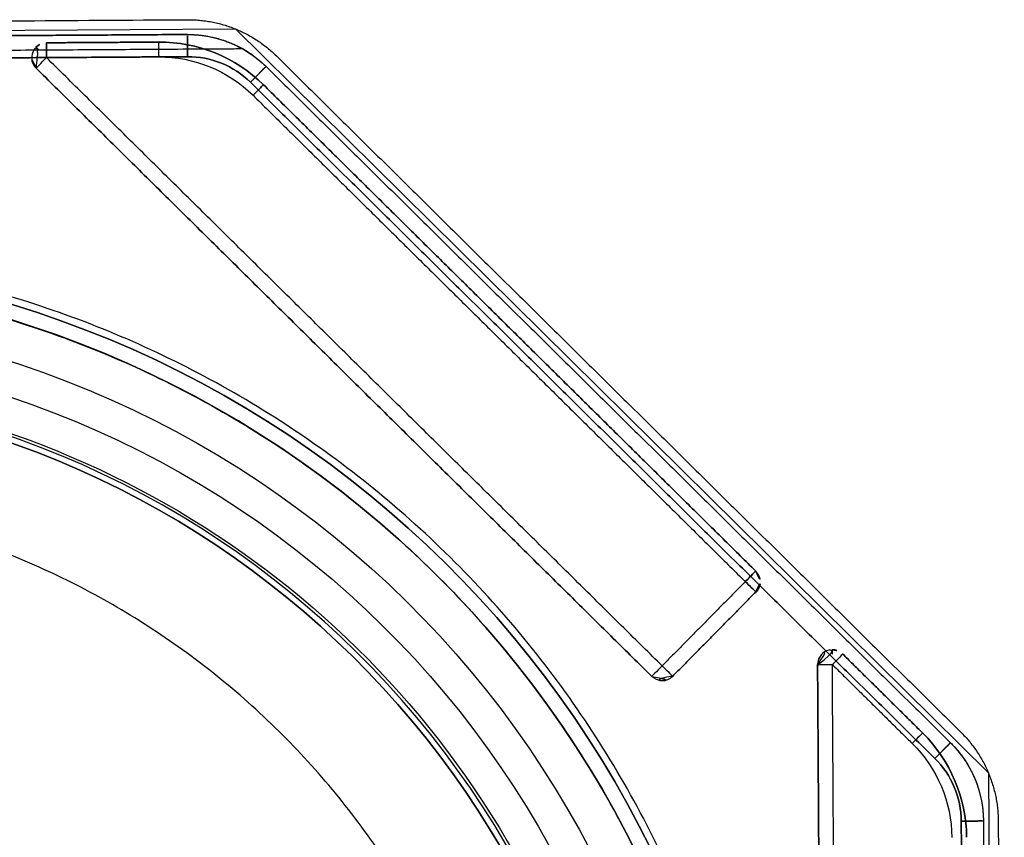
# Model space of a CAD drawing. Header units: metres. Extents: x 7415312 to 7415578, y 5538064 to 5538378.
# Tile 81 of 85: x 7415519.557 to 7415519.69, y 5538302.608 to 5538302.718. Entities that reach past the tile are written whole.
import ezdxf

# ---------------------------------------------------------------- set-up
doc = ezdxf.new("R2010")
doc.units = ezdxf.units.M
doc.header["$MEASUREMENT"] = 0
doc.layers.add('LL_mala_architektura', color=7, linetype='Continuous', lineweight=30, true_color=0x000000)
doc.layers.add('Výchozí$A20 - 3111$Vrstva 01', color=7, linetype='Continuous', true_color=0xe6ce81)
doc.layers.add('Výchozí$A20 - 3111$Vrstva 02', color=254, linetype='Continuous', true_color=0xbebebe)

msp = doc.modelspace()

# ---------------------------------------------------------------- linework, layer by layer
at = {"layer": 'LL_mala_architektura', "elevation": -266.7840000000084}
msp.add_lwpolyline([(7415519.688885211, 5538302.473332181), (7415519.588358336, 5538302.371525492), (7415518.819299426, 5538302.366660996), (7415518.717492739, 5538302.467187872), (7415518.716587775, 5538302.610259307), (7415518.817114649, 5538302.712065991), (7415519.58617356, 5538302.716930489), (7415519.687980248, 5538302.616403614), (7415519.688885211, 5538302.473332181)], dxfattribs=at)
at = {"layer": 'Výchozí$A20 - 3111$Vrstva 01', "extrusion": (0, 0, -1)}
for centre, radius, start, end in [((-7415519.560620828, 5538302.713062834, 266.9160000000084), 0.002000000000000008, 314.6376399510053, 89.63757072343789), ((-7415519.560620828, 5538302.713062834, 267.6720000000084), 0.002000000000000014, 44.63758347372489, 89.63757072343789), ((-7415519.575905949, 5538302.695159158, 266.9160000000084), 0.01999999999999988, 89.63759201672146, 134.6375966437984), ((-7415519.560620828, 5538302.713062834, 267.6720000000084), 0.002, 314.6376399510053, 44.63758347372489), ((-7415519.575905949, 5538302.695159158, 266.9140000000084), 0.01799999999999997, 89.63759734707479, 134.63759810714), ((-7415519.575905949, 5538302.695159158, 267.6740000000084), 0.01799999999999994, 89.63759734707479, 134.63759810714), ((-7415519.655115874, 5538302.642241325, 266.9160000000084), 0.001999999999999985, 134.6375834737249, 224.6375267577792), ((-7415519.666888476, 5538302.631028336, 266.9160000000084), 0.002000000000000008, 359.6375974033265, 134.6376399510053), ((-7415519.666888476, 5538302.631028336, 267.6720000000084), 0.002, 359.6375974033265, 89.63759740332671), ((-7415519.666888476, 5538302.631028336, 267.6720000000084), 0.002000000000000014, 89.63759740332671, 134.6376399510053), ((-7415519.643873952, 5538302.630856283, 266.9160000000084), 0.002, 224.6375834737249, 314.6376022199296), ((-7415519.665036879, 5538302.607560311, 266.9160000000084), 0.01999999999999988, 134.6375947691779, 179.6375920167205), ((-7415519.665036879, 5538302.607560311, 266.9140000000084), 0.01799999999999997, 134.6375939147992, 179.6375943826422), ((-7415519.665036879, 5538302.607560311, 267.6740000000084), 0.01799999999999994, 134.6375939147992, 179.6375943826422)]:
    msp.add_arc(centre, radius, start, end, dxfattribs=at)
at = {"layer": 'Výchozí$A20 - 3111$Vrstva 01', "extrusion": (-0.7026200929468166, -0.7115651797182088, -5.828670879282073e-16)}
msp.add_arc((1385302.741837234, -267.6720000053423, -9151156.40828674), 0.002000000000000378, 179.9998538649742, 224.9999229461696, dxfattribs=at)
at = {"layer": 'Výchozí$A20 - 3111$Vrstva 01', "extrusion": (0.9999799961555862, 0.006325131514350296, 0)}
for centre, radius, start, end in [((5491287.789248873, -267.6720000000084, 7450401.714747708), 0.001999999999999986, 269.9998665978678, 8.848819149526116e-05), ((5491287.789248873, -266.9160000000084, 7450401.714747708), 0.002, 8.848819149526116e-05, 90.00013340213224), ((5491287.789248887, -266.9160000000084, 7450401.729919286), 0.002, 9.982947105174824e-05, 90.00005336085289)]:
    msp.add_arc(centre, radius, start, end, dxfattribs=at)
at = {"layer": 'Výchozí$A20 - 3111$Vrstva 01'}
for centre, radius, start, end in [((7415519.575905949, 5538302.695159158, -267.6720000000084), 0.01999999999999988, 45.36240335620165, 90.36240798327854), ((7415519.655115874, 5538302.642241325, -267.6720000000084), 0.002, 315.3624732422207, 45.36241652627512), ((7415519.643873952, 5538302.630856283, -267.6720000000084), 0.002000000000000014, 225.3623977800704, 315.3624165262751), ((7415519.665036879, 5538302.607560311, -267.6720000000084), 0.01999999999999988, 0.362407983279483, 45.36240523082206)]:
    msp.add_arc(centre, radius, start, end, dxfattribs=at)
at = {"layer": 'Výchozí$A20 - 3111$Vrstva 01', "extrusion": (-0.9999799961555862, -0.006325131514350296, 0)}
for centre, radius, start, end in [((-5491287.789248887, -267.6720000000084, -7450401.729919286), 0.002, 179.9999001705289, 270.0000533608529), ((-5491287.706543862, -267.6720000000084, -7450401.82049434), 0.002000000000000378, 179.9999294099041, 225.0000472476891)]:
    msp.add_arc(centre, radius, start, end, dxfattribs=at)
at = {"layer": 'Výchozí$A20 - 3111$Vrstva 01', "extrusion": (0.7115651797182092, -0.702620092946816, -1.106155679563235e-17)}
msp.add_arc((9151156.408286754, -267.6719999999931, 1385302.741837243), 0.002, 179.9999046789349, 270.0003735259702, dxfattribs=at)
at = {"layer": 'Výchozí$A20 - 3111$Vrstva 01', "extrusion": (-0.7115651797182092, 0.702620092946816, 1.106155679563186e-17)}
msp.add_arc((-9151156.408286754, -266.9159999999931, -1385302.741837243), 0.002, 9.532106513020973e-05, 90.00037352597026, dxfattribs=at)
at = {"layer": 'Výchozí$A20 - 3111$Vrstva 01', "extrusion": (-0.7115651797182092, 0.702620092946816, 1.106155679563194e-17)}
for centre, start, end in [((-9151156.424286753, -267.6719999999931, -1385302.765293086), 179.9999009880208, 269.9997865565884), ((-9151156.424286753, -266.9159999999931, -1385302.765293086), 90.00021344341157, 179.9999009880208), ((-9151156.424286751, -267.6719999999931, -1385302.858837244), 179.9998966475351, 269.9999466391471)]:
    msp.add_arc(centre, 0.002, start, end, dxfattribs=at)
at = {"layer": 'Výchozí$A20 - 3111$Vrstva 01', "extrusion": (-0.7115651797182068, 0.7026200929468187, 1.106155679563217e-17)}
msp.add_arc((-9151156.424286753, -266.9159999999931, -1385302.858837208), 0.001999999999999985, 90.00021344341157, 179.9998992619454, dxfattribs=at)
at = {"layer": 'Výchozí$A20 - 3111$Vrstva 01', "extrusion": (0.7026200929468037, 0.7115651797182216, 1.729861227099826e-18)}
msp.add_arc((-1385302.858837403, -267.6720000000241, 9151156.424286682), 0.002, 179.9998117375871, 270.0000133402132, dxfattribs=at)
at = {"layer": 'Výchozí$A20 - 3111$Vrstva 01', "extrusion": (0.7026200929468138, 0.7115651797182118, 1.729861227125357e-18)}
msp.add_arc((-1385302.858837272, -266.9160000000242, 9151156.424286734), 0.002, 89.99997331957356, 179.9999010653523, dxfattribs=at)
at = {"layer": 'Výchozí$A20 - 3111$Vrstva 01', "extrusion": (0.7115651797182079, -0.7026200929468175, -3.464559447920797e-15)}
msp.add_arc((9151156.424579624, -267.6719999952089, 1385302.875092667), 0.001999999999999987, 270.0000533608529, 0.0001467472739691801, dxfattribs=at)
at = {"layer": 'Výchozí$A20 - 3111$Vrstva 01', "extrusion": (0.7115651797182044, -0.7026200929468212, 1.088708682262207e-15)}
msp.add_arc((9151156.424579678, -266.9160000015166, 1385302.875092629), 0.002, 0.0001033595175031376, 89.99962647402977, dxfattribs=at)
at = {"layer": 'Výchozí$A20 - 3111$Vrstva 01', "extrusion": (0.7115651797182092, -0.702620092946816, -1.106155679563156e-17)}
msp.add_arc((9151156.408286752, -266.9159999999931, 1385302.858837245), 0.002, 89.99983991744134, 179.9999125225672, dxfattribs=at)
at = {"layer": 'Výchozí$A20 - 3111$Vrstva 01', "extrusion": (-0.7115651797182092, 0.702620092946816, 1.106155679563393e-17)}
msp.add_arc((-9151156.408286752, -267.6719999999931, -1385302.858837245), 0.002, 269.9998399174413, 8.747743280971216e-05, dxfattribs=at)
at = {"layer": 'Výchozí$A20 - 3111$Vrstva 01', "extrusion": (0.7026200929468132, 0.7115651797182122, 1.729861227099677e-18)}
msp.add_arc((-1385302.858837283, -266.9160000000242, 9151156.40828673), 0.002000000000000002, 89.99994663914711, 179.999909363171, dxfattribs=at)
at = {"layer": 'Výchozí$A20 - 3111$Vrstva 01', "extrusion": (-0.7026200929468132, -0.7115651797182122, -1.729861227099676e-18)}
msp.add_arc((1385302.858837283, -267.6720000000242, -9151156.40828673), 0.002, 269.9999733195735, 0.0001156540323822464, dxfattribs=at)
at = {"layer": 'Výchozí$A20 - 3111$Vrstva 01', "extrusion": (-0.006325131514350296, 0.9999799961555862, 0)}
msp.add_arc((-7450401.82049434, -266.9160000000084, 5491287.706543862), 0.002, 7.059009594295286e-05, 90.00005336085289, dxfattribs=at)
at = {"layer": 'Výchozí$A20 - 3111$Vrstva 01', "extrusion": (0.006325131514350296, -0.9999799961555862, 0)}
msp.add_arc((7450401.82049434, -267.6720000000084, -5491287.706543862), 0.002, 179.9999294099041, 270.0000533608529, dxfattribs=at)
at = {"layer": 'Výchozí$A20 - 3111$Vrstva 01', "extrusion": (-0.7115651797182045, 0.702620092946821, 5.034651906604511e-15)}
msp.add_arc((-9151156.424579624, -267.6719999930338, -1385302.890264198), 0.001999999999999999, 179.9998891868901, 270.0003201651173, dxfattribs=at)
at = {"layer": 'Výchozí$A20 - 3111$Vrstva 01', "extrusion": (0.7115651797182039, -0.7026200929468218, 4.385902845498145e-15)}
msp.add_arc((9151156.42457964, -266.9160000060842, 1385302.890264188), 0.002, 0.0001340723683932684, 90.00005336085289, dxfattribs=at)
at = {"layer": 'Výchozí$A20 - 3111$Vrstva 01'}
for points in [[(7415519.560608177, 5538302.715062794, -266.9160000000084), (7415519.560608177, 5538302.715062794, -267.2940000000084), (7415519.560608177, 5538302.715062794, -267.6720000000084)], [(7415519.575779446, 5538302.715158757, -266.9160000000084), (7415519.568193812, 5538302.715110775, -266.9160000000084), (7415519.560608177, 5538302.715062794, -266.9160000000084)], [(7415519.560608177, 5538302.715062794, -267.6720000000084), (7415519.568193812, 5538302.715110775, -267.6720000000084), (7415519.575779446, 5538302.715158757, -267.6720000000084)], [(7415519.575779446, 5538302.715158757, -267.6720000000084), (7415519.575779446, 5538302.715158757, -267.2940000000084), (7415519.575779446, 5538302.715158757, -266.9160000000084)], [(7415519.560620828, 5538302.713062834, -266.9140000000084), (7415519.568206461, 5538302.713110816, -266.9140000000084), (7415519.575792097, 5538302.713158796, -266.9140000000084)], [(7415519.560620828, 5538302.713062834, -267.6740000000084), (7415519.568206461, 5538302.713110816, -267.6740000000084), (7415519.575792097, 5538302.713158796, -267.6740000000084)], [(7415519.643873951, 5538302.630856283, -267.6740000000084), (7415519.60224739, 5538302.671959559, -267.6740000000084), (7415519.560620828, 5538302.713062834, -267.6740000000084)], [(7415519.643873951, 5538302.630856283, -266.9140000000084), (7415519.60224739, 5538302.671959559, -266.9140000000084), (7415519.560620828, 5538302.713062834, -266.9140000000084)], [(7415519.559215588, 5538302.711639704, -267.6720000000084), (7415519.559215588, 5538302.711639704, -267.2940000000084), (7415519.559215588, 5538302.711639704, -266.9160000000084)], [(7415519.559215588, 5538302.711639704, -266.9160000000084), (7415519.600842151, 5538302.670536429, -266.9160000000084), (7415519.642468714, 5538302.629433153, -266.9160000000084)], [(7415519.642468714, 5538302.629433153, -267.6720000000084), (7415519.600842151, 5538302.670536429, -267.6720000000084), (7415519.559215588, 5538302.711639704, -267.6720000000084)], [(7415519.589958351, 5538302.70939046, -266.9160000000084), (7415519.589958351, 5538302.70939046, -267.2940000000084), (7415519.589958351, 5538302.70939046, -267.6720000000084)], [(7415519.656521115, 5538302.643664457, -266.9160000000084), (7415519.623239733, 5538302.676527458, -266.9160000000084), (7415519.589958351, 5538302.70939046, -266.9160000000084)], [(7415519.589958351, 5538302.70939046, -267.6720000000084), (7415519.623239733, 5538302.676527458, -267.6720000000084), (7415519.656521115, 5538302.643664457, -267.6720000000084)], [(7415519.58855311, 5538302.707967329, -267.6740000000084), (7415519.621834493, 5538302.675104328, -267.6740000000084), (7415519.655115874, 5538302.642241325, -267.6740000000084)], [(7415519.58855311, 5538302.707967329, -266.9140000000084), (7415519.621834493, 5538302.675104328, -266.9140000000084), (7415519.655115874, 5538302.642241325, -266.9140000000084)], [(7415519.656521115, 5538302.643664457, -267.6720000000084), (7415519.656521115, 5538302.643664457, -267.2940000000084), (7415519.656521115, 5538302.643664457, -266.9160000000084)], [(7415519.655115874, 5538302.642241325, -267.6740000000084), (7415519.649494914, 5538302.636548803, -267.6740000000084), (7415519.643873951, 5538302.630856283, -267.6740000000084)], [(7415519.655115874, 5538302.642241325, -266.9140000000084), (7415519.649494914, 5538302.636548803, -266.9140000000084), (7415519.643873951, 5538302.630856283, -266.9140000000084)], [(7415519.645297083, 5538302.629451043, -266.9160000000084), (7415519.650918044, 5538302.635143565, -266.9160000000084), (7415519.656539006, 5538302.640836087, -266.9160000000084)], [(7415519.656539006, 5538302.640836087, -267.6720000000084), (7415519.650918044, 5538302.635143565, -267.6720000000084), (7415519.645297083, 5538302.629451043, -267.6720000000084)], [(7415519.656539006, 5538302.640836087, -266.9160000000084), (7415519.656539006, 5538302.640836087, -267.2940000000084), (7415519.656539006, 5538302.640836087, -267.6720000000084)], [(7415519.668293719, 5538302.632451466, -266.9160000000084), (7415519.668293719, 5538302.632451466, -267.2940000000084), (7415519.668293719, 5538302.632451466, -267.6720000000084)], [(7415519.679089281, 5538302.621791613, -266.9160000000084), (7415519.673691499, 5538302.62712154, -266.9160000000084), (7415519.668293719, 5538302.632451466, -266.9160000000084)], [(7415519.668293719, 5538302.632451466, -267.6720000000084), (7415519.673691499, 5538302.62712154, -267.6720000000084), (7415519.679089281, 5538302.621791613, -267.6720000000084)], [(7415519.664888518, 5538302.631015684, -267.6720000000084), (7415519.664888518, 5538302.631015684, -267.2940000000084), (7415519.664888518, 5538302.631015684, -266.9160000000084)], [(7415519.664888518, 5538302.631015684, -266.9160000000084), (7415519.665258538, 5538302.572516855, -266.9160000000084), (7415519.665628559, 5538302.514018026, -266.9160000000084)], [(7415519.665628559, 5538302.514018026, -267.6720000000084), (7415519.665258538, 5538302.572516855, -267.6720000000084), (7415519.664888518, 5538302.631015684, -267.6720000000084)], [(7415519.666888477, 5538302.631028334, -266.9140000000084), (7415519.672286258, 5538302.625698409, -266.9140000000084), (7415519.677684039, 5538302.620368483, -266.9140000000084)], [(7415519.667628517, 5538302.514030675, -267.6740000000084), (7415519.667258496, 5538302.572529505, -267.6740000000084), (7415519.666888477, 5538302.631028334, -267.6740000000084)], [(7415519.667628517, 5538302.514030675, -266.9140000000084), (7415519.667258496, 5538302.572529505, -266.9140000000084), (7415519.666888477, 5538302.631028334, -266.9140000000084)], [(7415519.666888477, 5538302.631028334, -267.6740000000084), (7415519.672286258, 5538302.625698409, -267.6740000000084), (7415519.677684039, 5538302.620368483, -267.6740000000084)], [(7415519.642468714, 5538302.629433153, -266.9160000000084), (7415519.642468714, 5538302.629433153, -267.2940000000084), (7415519.642468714, 5538302.629433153, -267.6720000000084)], [(7415519.645297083, 5538302.629451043, -267.6720000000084), (7415519.645297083, 5538302.629451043, -267.2940000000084), (7415519.645297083, 5538302.629451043, -266.9160000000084)], [(7415519.679089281, 5538302.621791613, -267.6720000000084), (7415519.679089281, 5538302.621791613, -267.2940000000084), (7415519.679089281, 5538302.621791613, -266.9160000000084)], [(7415519.685036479, 5538302.607686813, -266.9160000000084), (7415519.685036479, 5538302.607686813, -267.2940000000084), (7415519.685036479, 5538302.607686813, -267.6720000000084)]]:
    msp.add_open_spline(points, degree=2, dxfattribs=at)
at = {"layer": 'Výchozí$A20 - 3111$Vrstva 02', "extrusion": (0, 0, -1)}
for centre, radius, start, end in [((-7415519.579767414, 5538302.701183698, 266.9100000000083), 0.01499999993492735, 89.6375920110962, 134.6375960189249), ((-7415519.579767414, 5538302.701183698, 266.7885000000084), 0.01499999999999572, 119.5640335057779, 134.6375960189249), ((-7415519.579767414, 5538302.701183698, 266.7885000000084), 0.01200000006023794, 89.63759290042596, 134.6375960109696), ((-7415519.514730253, 5538302.543769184, 266.9130000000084), 0.1420000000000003, 89.63759396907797, 179.637589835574), ((-7415519.514730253, 5538302.543769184, 266.9130000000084), 0.1400000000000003, 89.63759392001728, 179.6375897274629), ((-7415519.514735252, 5538302.543769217, 266.9190000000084), 0.1346, 89.63759453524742, 269.6375941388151), ((-7415519.514735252, 5538302.543769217, 266.9144000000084), 0.1299999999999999, 89.63759447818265, 269.6375936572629), ((-7415519.514735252, 5538302.543769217, 266.9236000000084), 0.1299999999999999, 89.63759447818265, 269.6375936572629), ((-7415519.514735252, 5538302.543769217, 266.9190000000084), 0.1253999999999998, 89.6375939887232, 269.6375944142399), ((-7415519.514735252, 5538302.543769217, 266.9190000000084), 0.1253999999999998, 89.6375939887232, 269.6375944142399), ((-7415519.514735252, 5538302.543769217, 266.9140000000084), 0.1242, 89.63759404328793, 269.6375940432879), ((-7415519.672315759, 5538302.60979878, 266.9100000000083), 0.01500000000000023, 134.6375935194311, 179.6375920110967), ((-7415519.672315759, 5538302.60979878, 266.7885000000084), 0.01500000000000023, 134.6375935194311, 179.6375920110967), ((-7415519.672315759, 5538302.60979878, 266.7885000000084), 0.01199999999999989, 134.6375928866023, 179.6375929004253)]:
    msp.add_arc(centre, radius, start, end, dxfattribs=at)
at = {"layer": 'Výchozí$A20 - 3111$Vrstva 02'}
for centre, radius, start, end in [((7415519.579767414, 5538302.701183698, -266.9100000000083), 0.01200000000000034, 45.36240398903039, 90.36240709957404), ((7415519.514730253, 5538302.543769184, -266.9330000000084), 0.1420000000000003, 0.3624101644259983, 90.36240603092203), ((7415519.514730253, 5538302.543769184, -266.9330000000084), 0.1400000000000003, 0.3624102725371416, 90.36240607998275), ((7415519.514735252, 5538302.543769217, -267.6740000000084), 0.125, 270.3624058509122, 90.36240542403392), ((7415519.514735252, 5538302.543769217, -266.9140000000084), 0.125, 270.3624058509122, 90.36240542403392), ((7415519.514735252, 5538302.543769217, -267.6730000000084), 0.1242, 270.3624059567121, 90.36240595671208), ((7415519.672315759, 5538302.60979878, -266.9100000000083), 0.01199999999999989, 0.3624070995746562, 45.36240711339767)]:
    msp.add_arc(centre, radius, start, end, dxfattribs=at)
for points in [[(7415518.823611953, 5538302.713401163, -266.7840000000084), (7415519.201635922, 5538302.715792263, -266.7840000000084), (7415519.579659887, 5538302.718183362, -266.7840000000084)], [(7415518.823611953, 5538302.713401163, -266.7870000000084), (7415519.201635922, 5538302.715792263, -266.7870000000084), (7415519.579659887, 5538302.718183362, -266.7870000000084)], [(7415518.823611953, 5538302.713401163, -266.7855000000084), (7415519.201635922, 5538302.715792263, -266.7855000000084), (7415519.579659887, 5538302.718183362, -266.7855000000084)], [(7415519.579659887, 5538302.718183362, -266.7840000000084), (7415519.579659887, 5538302.718183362, -266.7855000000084), (7415519.579659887, 5538302.718183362, -266.7870000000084)], [(7415519.586173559, 5538302.716930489, -266.7840000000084), (7415519.586173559, 5538302.716930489, -266.7855000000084), (7415519.586173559, 5538302.716930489, -266.7870000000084)], [(7415518.823624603, 5538302.711401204, -266.9100000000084), (7415519.201648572, 5538302.713792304, -266.9100000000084), (7415519.579672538, 5538302.716183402, -266.9100000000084)], [(7415518.823624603, 5538302.711401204, -266.9130000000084), (7415519.201648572, 5538302.713792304, -266.9130000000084), (7415519.579672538, 5538302.716183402, -266.9130000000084)], [(7415518.823624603, 5538302.711401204, -266.9115000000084), (7415519.201648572, 5538302.713792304, -266.9115000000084), (7415519.579672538, 5538302.716183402, -266.9115000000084)], [(7415518.823624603, 5538302.711401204, -267.6740000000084), (7415519.201648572, 5538302.713792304, -267.6740000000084), (7415519.579672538, 5538302.716183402, -267.6740000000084)], [(7415518.823624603, 5538302.711401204, -267.6770000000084), (7415519.201648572, 5538302.713792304, -267.6770000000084), (7415519.579672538, 5538302.716183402, -267.6770000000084)], [(7415518.823624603, 5538302.711401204, -267.6755000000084), (7415519.201648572, 5538302.713792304, -267.6755000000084), (7415519.579672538, 5538302.716183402, -267.6755000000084)], [(7415519.579672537, 5538302.716183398, -266.9100000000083), (7415519.535907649, 5538302.715906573, -266.9100000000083), (7415519.49214276, 5538302.715629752, -266.9100000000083)], [(7415519.493142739, 5538302.715636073, -266.7905000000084), (7415519.536407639, 5538302.715909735, -266.7905000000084), (7415519.579672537, 5538302.716183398, -266.7905000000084)], [(7415519.579672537, 5538302.716183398, -266.9100000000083), (7415519.579672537, 5538302.716183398, -266.8502500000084), (7415519.579672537, 5538302.716183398, -266.7905000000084)], [(7415519.579672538, 5538302.716183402, -266.9100000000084), (7415519.579672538, 5538302.716183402, -266.9115000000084), (7415519.579672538, 5538302.716183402, -266.9130000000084)], [(7415519.579672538, 5538302.716183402, -267.6740000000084), (7415519.579672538, 5538302.716183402, -267.6755000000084), (7415519.579672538, 5538302.716183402, -267.6770000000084)], [(7415519.579691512, 5538302.713183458, -266.9100000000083), (7415519.579682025, 5538302.714683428, -266.9100000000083), (7415519.579672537, 5538302.716183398, -266.9100000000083)], [(7415519.587168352, 5538302.714230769, -266.7885000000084), (7415519.58342677, 5538302.714207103, -266.7885000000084), (7415519.579685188, 5538302.714183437, -266.7885000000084)], [(7415519.585419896, 5538302.715077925, -267.6740000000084), (7415519.585419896, 5538302.715077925, -267.6755000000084), (7415519.585419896, 5538302.715077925, -267.6770000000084)], [(7415519.585419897, 5538302.715077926, -266.9100000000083), (7415519.585419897, 5538302.715077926, -266.9115000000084), (7415519.585419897, 5538302.715077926, -266.9130000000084)], [(7415519.579691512, 5538302.713183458, -266.9100000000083), (7415519.535926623, 5538302.712906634, -266.9100000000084), (7415519.492161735, 5538302.712629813, -266.9100000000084)], [(7415519.579685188, 5538302.714183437, -266.7885000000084), (7415519.53842025, 5538302.713922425, -266.7885000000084), (7415519.497155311, 5538302.713661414, -266.7885000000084)], [(7415519.497161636, 5538302.712661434, -266.7885000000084), (7415519.538426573, 5538302.712922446, -266.7885000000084), (7415519.579691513, 5538302.71318346, -266.7885000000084)], [(7415519.579685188, 5538302.714183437, -266.7885000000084), (7415519.579688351, 5538302.713683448, -266.7885000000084), (7415519.579691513, 5538302.71318346, -266.7885000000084)], [(7415519.579691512, 5538302.713183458, -266.9100000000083), (7415519.579691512, 5538302.713183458, -266.8492500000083), (7415519.579691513, 5538302.71318346, -266.7885000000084)], [(7415519.591711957, 5538302.713280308, -266.7840000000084), (7415519.591711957, 5538302.713280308, -266.7855000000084), (7415519.591711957, 5538302.713280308, -266.7870000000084)], [(7415519.591711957, 5538302.713280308, -266.7840000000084), (7415519.637986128, 5538302.667587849, -266.7840000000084), (7415519.684260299, 5538302.62189539, -266.7840000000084)], [(7415519.591711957, 5538302.713280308, -266.7870000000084), (7415519.637986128, 5538302.667587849, -266.7870000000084), (7415519.684260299, 5538302.62189539, -266.7870000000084)], [(7415519.591711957, 5538302.713280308, -266.7855000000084), (7415519.637986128, 5538302.667587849, -266.7855000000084), (7415519.684260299, 5538302.62189539, -266.7855000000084)], [(7415519.588198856, 5538302.70972248, -266.9100000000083), (7415519.589252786, 5538302.710789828, -266.9100000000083), (7415519.590306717, 5538302.711857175, -266.9100000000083)], [(7415519.590306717, 5538302.711857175, -266.7885000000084), (7415519.589252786, 5538302.710789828, -266.7885000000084), (7415519.588198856, 5538302.70972248, -266.7885000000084)], [(7415519.590306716, 5538302.711857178, -267.6740000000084), (7415519.590306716, 5538302.711857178, -267.6755000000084), (7415519.590306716, 5538302.711857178, -267.6770000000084)], [(7415519.590306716, 5538302.711857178, -266.9100000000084), (7415519.590306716, 5538302.711857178, -266.9115000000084), (7415519.590306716, 5538302.711857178, -266.9130000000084)], [(7415519.590306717, 5538302.711857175, -266.9100000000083), (7415519.590306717, 5538302.711857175, -266.8492500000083), (7415519.590306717, 5538302.711857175, -266.7885000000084)], [(7415519.590306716, 5538302.711857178, -266.9100000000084), (7415519.636580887, 5538302.666164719, -266.9100000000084), (7415519.682855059, 5538302.62047226, -266.9100000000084)], [(7415519.590306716, 5538302.711857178, -266.9130000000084), (7415519.636580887, 5538302.666164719, -266.9130000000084), (7415519.682855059, 5538302.62047226, -266.9130000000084)], [(7415519.590306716, 5538302.711857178, -266.9115000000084), (7415519.636580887, 5538302.666164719, -266.9115000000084), (7415519.682855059, 5538302.62047226, -266.9115000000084)], [(7415519.590306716, 5538302.711857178, -267.6740000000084), (7415519.636580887, 5538302.666164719, -267.6740000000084), (7415519.682855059, 5538302.62047226, -267.6740000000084)], [(7415519.590306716, 5538302.711857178, -267.6770000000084), (7415519.636580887, 5538302.666164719, -267.6770000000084), (7415519.682855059, 5538302.62047226, -267.6770000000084)], [(7415519.590306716, 5538302.711857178, -267.6755000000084), (7415519.636580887, 5538302.666164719, -267.6755000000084), (7415519.682855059, 5538302.62047226, -267.6755000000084)], [(7415519.590306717, 5538302.711857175, -266.9100000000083), (7415519.636580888, 5538302.666164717, -266.9100000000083), (7415519.682855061, 5538302.620472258, -266.9100000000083)], [(7415519.590306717, 5538302.711857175, -266.7885000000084), (7415519.636580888, 5538302.666164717, -266.7885000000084), (7415519.682855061, 5538302.620472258, -266.7885000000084)], [(7415519.588198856, 5538302.70972248, -266.9100000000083), (7415519.588198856, 5538302.70972248, -266.8492500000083), (7415519.588198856, 5538302.70972248, -266.7885000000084)], [(7415519.680747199, 5538302.618337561, -266.9100000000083), (7415519.634473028, 5538302.664030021, -266.9100000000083), (7415519.588198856, 5538302.70972248, -266.9100000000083)], [(7415519.588198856, 5538302.70972248, -266.7885000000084), (7415519.634473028, 5538302.664030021, -266.7885000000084), (7415519.680747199, 5538302.618337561, -266.7885000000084)], [(7415519.637986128, 5538302.667587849, -266.7840000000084), (7415519.637986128, 5538302.667587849, -266.7855000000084), (7415519.637986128, 5538302.667587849, -266.7870000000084)], [(7415519.636580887, 5538302.666164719, -267.6740000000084), (7415519.636580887, 5538302.666164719, -267.6755000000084), (7415519.636580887, 5538302.666164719, -267.6770000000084)], [(7415519.636580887, 5538302.666164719, -266.9100000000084), (7415519.636580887, 5538302.666164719, -266.9115000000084), (7415519.636580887, 5538302.666164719, -266.9130000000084)], [(7415519.61520129, 5538302.645526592, -267.7370000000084), (7415519.61520129, 5538302.645526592, -267.7070000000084), (7415519.61520129, 5538302.645526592, -267.6770000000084)], [(7415519.613093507, 5538302.64339182, -267.7370000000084), (7415519.613093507, 5538302.64339182, -267.7070000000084), (7415519.613093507, 5538302.64339182, -267.6770000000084)], [(7415519.684260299, 5538302.62189539, -266.7840000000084), (7415519.684260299, 5538302.62189539, -266.7855000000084), (7415519.684260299, 5538302.62189539, -266.7870000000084)], [(7415519.680747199, 5538302.618337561, -266.9100000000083), (7415519.681801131, 5538302.619404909, -266.9100000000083), (7415519.682855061, 5538302.620472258, -266.9100000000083)], [(7415519.682855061, 5538302.620472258, -266.7885000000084), (7415519.681801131, 5538302.619404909, -266.7885000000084), (7415519.680747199, 5538302.618337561, -266.7885000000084)], [(7415519.682855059, 5538302.62047226, -267.6740000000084), (7415519.682855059, 5538302.62047226, -267.6755000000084), (7415519.682855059, 5538302.62047226, -267.6770000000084)], [(7415519.682855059, 5538302.62047226, -266.9100000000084), (7415519.682855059, 5538302.62047226, -266.9115000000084), (7415519.682855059, 5538302.62047226, -266.9130000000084)], [(7415519.682855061, 5538302.620472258, -266.9100000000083), (7415519.682855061, 5538302.620472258, -266.8492500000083), (7415519.682855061, 5538302.620472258, -266.7885000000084)], [(7415519.680747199, 5538302.618337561, -266.9100000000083), (7415519.680747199, 5538302.618337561, -266.8492500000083), (7415519.680747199, 5538302.618337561, -266.7885000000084)], [(7415519.687980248, 5538302.616403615, -266.7840000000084), (7415519.687980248, 5538302.616403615, -266.7855000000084), (7415519.687980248, 5538302.616403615, -266.7870000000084)], [(7415519.686137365, 5538302.615626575, -267.6740000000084), (7415519.686137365, 5538302.615626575, -267.6755000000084), (7415519.686137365, 5538302.615626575, -267.6770000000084)], [(7415519.686137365, 5538302.615626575, -266.9100000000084), (7415519.686137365, 5538302.615626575, -266.9115000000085), (7415519.686137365, 5538302.615626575, -266.9130000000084)], [(7415519.684315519, 5538302.609874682, -266.9100000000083), (7415519.684315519, 5538302.609874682, -266.8492500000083), (7415519.684315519, 5538302.609874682, -266.7885000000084)], [(7415519.684883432, 5538302.52008968, -266.9100000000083), (7415519.684599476, 5538302.564982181, -266.9100000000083), (7415519.684315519, 5538302.609874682, -266.9100000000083)], [(7415519.684315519, 5538302.609874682, -266.9100000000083), (7415519.685815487, 5538302.609884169, -266.9100000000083), (7415519.687315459, 5538302.609893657, -266.9100000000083)], [(7415519.684315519, 5538302.609874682, -266.7885000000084), (7415519.684599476, 5538302.564982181, -266.7885000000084), (7415519.684883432, 5538302.52008968, -266.7885000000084)], [(7415519.687315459, 5538302.609893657, -266.7885000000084), (7415519.685815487, 5538302.609884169, -266.7885000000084), (7415519.684315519, 5538302.609874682, -266.7885000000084)], [(7415519.687315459, 5538302.609893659, -266.9100000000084), (7415519.687315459, 5538302.609893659, -266.9115000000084), (7415519.687315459, 5538302.609893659, -266.9130000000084)], [(7415519.687315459, 5538302.609893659, -267.6740000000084), (7415519.687315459, 5538302.609893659, -267.6755000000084), (7415519.687315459, 5538302.609893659, -267.6770000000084)], [(7415519.687315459, 5538302.609893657, -266.9100000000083), (7415519.687315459, 5538302.609893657, -266.8492500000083), (7415519.687315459, 5538302.609893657, -266.7885000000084)], [(7415519.687315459, 5538302.609893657, -266.9100000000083), (7415519.687599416, 5538302.565001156, -266.9100000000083), (7415519.687883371, 5538302.520108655, -266.9100000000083)], [(7415519.687315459, 5538302.609893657, -266.7885000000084), (7415519.687599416, 5538302.565001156, -266.7885000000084), (7415519.687883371, 5538302.520108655, -266.7885000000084)], [(7415519.687315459, 5538302.609893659, -266.9100000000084), (7415519.687726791, 5538302.544863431, -266.9100000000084), (7415519.688138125, 5538302.479833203, -266.9100000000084)], [(7415519.687315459, 5538302.609893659, -266.9130000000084), (7415519.687726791, 5538302.544863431, -266.9130000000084), (7415519.688138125, 5538302.479833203, -266.9130000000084)], [(7415519.687315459, 5538302.609893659, -266.9115000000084), (7415519.687726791, 5538302.544863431, -266.9115000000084), (7415519.688138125, 5538302.479833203, -266.9115000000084)], [(7415519.687315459, 5538302.609893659, -267.6740000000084), (7415519.687726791, 5538302.544863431, -267.6740000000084), (7415519.688138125, 5538302.479833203, -267.6740000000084)], [(7415519.687315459, 5538302.609893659, -267.6770000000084), (7415519.687726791, 5538302.544863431, -267.6770000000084), (7415519.688138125, 5538302.479833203, -267.6770000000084)], [(7415519.687315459, 5538302.609893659, -267.6755000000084), (7415519.687726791, 5538302.544863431, -267.6755000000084), (7415519.688138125, 5538302.479833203, -267.6755000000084)], [(7415519.689315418, 5538302.609906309, -266.7840000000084), (7415519.689315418, 5538302.609906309, -266.7855000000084), (7415519.689315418, 5538302.609906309, -266.7870000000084)], [(7415519.689315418, 5538302.609906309, -266.7840000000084), (7415519.689726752, 5538302.544876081, -266.7840000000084), (7415519.690138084, 5538302.479845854, -266.7840000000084)], [(7415519.689315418, 5538302.609906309, -266.7870000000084), (7415519.689726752, 5538302.544876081, -266.7870000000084), (7415519.690138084, 5538302.479845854, -266.7870000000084)], [(7415519.689315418, 5538302.609906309, -266.7855000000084), (7415519.689726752, 5538302.544876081, -266.7855000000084), (7415519.690138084, 5538302.479845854, -266.7855000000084)]]:
    msp.add_open_spline(points, degree=2, dxfattribs=at)
for points, weights, degree in [([(7415519.579659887, 5538302.718183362, -266.7840000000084), (7415519.586701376, 5538302.718227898, -266.7840000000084), (7415519.591711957, 5538302.713280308, -266.7840000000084)], [1, 0.9238795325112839, 1], 2), ([(7415519.579659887, 5538302.718183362, -266.7870000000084), (7415519.586701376, 5538302.718227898, -266.7870000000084), (7415519.591711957, 5538302.713280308, -266.7870000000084)], [1, 0.9238795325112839, 1], 2), ([(7415519.579659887, 5538302.718183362, -266.7855000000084), (7415519.586701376, 5538302.718227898, -266.7855000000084), (7415519.591711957, 5538302.713280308, -266.7855000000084)], [1, 0.9238795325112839, 1], 2), ([(7415519.579672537, 5538302.716183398, -266.7905000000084), (7415519.58231419, 5538302.716200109, -266.7905000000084), (7415519.584870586, 5538302.71553418, -266.7898179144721), (7415519.587168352, 5538302.714230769, -266.7885000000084)], [1, 0.9773945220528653, 0.9773945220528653, 1], 3), ([(7415519.579672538, 5538302.716183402, -266.9100000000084), (7415519.585885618, 5538302.716222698, -266.9100000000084), (7415519.590306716, 5538302.711857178, -266.9100000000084)], [1, 0.923879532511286, 1], 2), ([(7415519.579672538, 5538302.716183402, -266.9130000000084), (7415519.585885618, 5538302.716222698, -266.9130000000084), (7415519.590306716, 5538302.711857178, -266.9130000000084)], [1, 0.923879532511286, 1], 2), ([(7415519.579672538, 5538302.716183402, -266.9115000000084), (7415519.585885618, 5538302.716222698, -266.9115000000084), (7415519.590306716, 5538302.711857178, -266.9115000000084)], [1, 0.923879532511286, 1], 2), ([(7415519.579672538, 5538302.716183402, -267.6740000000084), (7415519.585885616, 5538302.716222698, -267.6740000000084), (7415519.590306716, 5538302.711857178, -267.6740000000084)], [1, 0.923879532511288, 1], 2), ([(7415519.579672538, 5538302.716183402, -267.6770000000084), (7415519.585885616, 5538302.716222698, -267.6770000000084), (7415519.590306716, 5538302.711857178, -267.6770000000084)], [1, 0.923879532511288, 1], 2), ([(7415519.579672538, 5538302.716183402, -267.6755000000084), (7415519.585885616, 5538302.716222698, -267.6755000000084), (7415519.590306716, 5538302.711857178, -267.6755000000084)], [1, 0.923879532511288, 1], 2), ([(7415519.657727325, 5538302.544683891, -267.7370000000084), (7415519.656812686, 5538302.687670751, -267.7370000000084), (7415519.513825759, 5538302.686766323, -267.7370000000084)], [1, 0.7071320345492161, 1], 2), ([(7415519.657727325, 5538302.544683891, -267.6770000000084), (7415519.656812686, 5538302.687670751, -267.6770000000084), (7415519.513825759, 5538302.686766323, -267.6770000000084)], [1, 0.7071320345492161, 1], 2), ([(7415519.657727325, 5538302.544683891, -267.7070000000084), (7415519.656812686, 5538302.687670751, -267.7070000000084), (7415519.513825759, 5538302.686766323, -267.7070000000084)], [1, 0.7071320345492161, 1], 2), ([(7415519.513844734, 5538302.683766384, -267.7370000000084), (7415519.653831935, 5538302.68465184, -267.7370000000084), (7415519.654727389, 5538302.544664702, -267.7370000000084)], [1, 0.7071320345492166, 1], 2), ([(7415519.513844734, 5538302.683766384, -267.6770000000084), (7415519.653831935, 5538302.68465184, -267.6770000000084), (7415519.654727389, 5538302.544664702, -267.6770000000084)], [1, 0.7071320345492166, 1], 2), ([(7415519.513844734, 5538302.683766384, -267.7070000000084), (7415519.653831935, 5538302.68465184, -267.7070000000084), (7415519.654727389, 5538302.544664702, -267.7070000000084)], [1, 0.7071320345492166, 1], 2), ([(7415519.684260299, 5538302.62189539, -266.7840000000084), (7415519.68927088, 5538302.616947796, -266.7840000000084), (7415519.689315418, 5538302.609906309, -266.7840000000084)], [1, 0.9238795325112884, 1], 2), ([(7415519.684260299, 5538302.62189539, -266.7870000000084), (7415519.68927088, 5538302.616947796, -266.7870000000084), (7415519.689315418, 5538302.609906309, -266.7870000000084)], [1, 0.9238795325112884, 1], 2), ([(7415519.684260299, 5538302.62189539, -266.7855000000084), (7415519.68927088, 5538302.616947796, -266.7855000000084), (7415519.689315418, 5538302.609906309, -266.7855000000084)], [1, 0.9238795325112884, 1], 2), ([(7415519.682855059, 5538302.62047226, -266.9100000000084), (7415519.687276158, 5538302.616106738, -266.9100000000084), (7415519.687315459, 5538302.609893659, -266.9100000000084)], [1, 0.9238795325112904, 1], 2), ([(7415519.682855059, 5538302.62047226, -266.9130000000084), (7415519.687276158, 5538302.616106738, -266.9130000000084), (7415519.687315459, 5538302.609893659, -266.9130000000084)], [1, 0.9238795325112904, 1], 2), ([(7415519.682855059, 5538302.62047226, -266.9115000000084), (7415519.687276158, 5538302.616106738, -266.9115000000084), (7415519.687315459, 5538302.609893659, -266.9115000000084)], [1, 0.9238795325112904, 1], 2), ([(7415519.682855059, 5538302.62047226, -267.6740000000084), (7415519.687276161, 5538302.616106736, -267.6740000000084), (7415519.687315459, 5538302.609893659, -267.6740000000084)], [1, 0.9238795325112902, 1], 2), ([(7415519.682855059, 5538302.62047226, -267.6770000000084), (7415519.687276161, 5538302.616106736, -267.6770000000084), (7415519.687315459, 5538302.609893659, -267.6770000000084)], [1, 0.9238795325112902, 1], 2), ([(7415519.682855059, 5538302.62047226, -267.6755000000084), (7415519.687276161, 5538302.616106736, -267.6755000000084), (7415519.687315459, 5538302.609893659, -267.6755000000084)], [1, 0.9238795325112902, 1], 2)]:
    msp.add_rational_spline(points, weights, degree=degree, dxfattribs=at)
for points, weights, knots in [([(7415519.515615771, 5538302.403771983, -266.9100000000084), (7415519.655612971, 5538302.404657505, -266.9100000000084), (7415519.654727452, 5538302.544654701, -266.9100000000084), (7415519.653841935, 5538302.684651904, -266.9100000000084), (7415519.513844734, 5538302.683766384, -266.9100000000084), (7415519.373847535, 5538302.682880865, -266.9100000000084), (7415519.374733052, 5538302.542883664, -266.9100000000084), (7415519.37561857, 5538302.402886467, -266.9100000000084), (7415519.515615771, 5538302.403771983, -266.9100000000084)], [1, 0.7071067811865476, 1, 0.7071067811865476, 1, 0.7071067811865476, 1, 0.7071067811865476, 1], [-597.4182432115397, -597.4182432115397, -597.4182432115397, -377.5067574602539, -377.5067574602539, -157.5952717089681, -157.5952717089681, 62.31621404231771, 62.31621404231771, 282.2276997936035, 282.2276997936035, 282.2276997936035]), ([(7415519.515615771, 5538302.403771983, -266.9130000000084), (7415519.655612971, 5538302.404657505, -266.9130000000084), (7415519.654727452, 5538302.544654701, -266.9130000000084), (7415519.653841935, 5538302.684651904, -266.9130000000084), (7415519.513844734, 5538302.683766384, -266.9130000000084), (7415519.373847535, 5538302.682880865, -266.9130000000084), (7415519.374733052, 5538302.542883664, -266.9130000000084), (7415519.37561857, 5538302.402886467, -266.9130000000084), (7415519.515615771, 5538302.403771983, -266.9130000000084)], [1, 0.7071067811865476, 1, 0.7071067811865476, 1, 0.7071067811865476, 1, 0.7071067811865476, 1], [-597.4182432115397, -597.4182432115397, -597.4182432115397, -377.5067574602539, -377.5067574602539, -157.5952717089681, -157.5952717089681, 62.31621404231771, 62.31621404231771, 282.2276997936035, 282.2276997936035, 282.2276997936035]), ([(7415519.515615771, 5538302.403771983, -266.9115000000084), (7415519.655612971, 5538302.404657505, -266.9115000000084), (7415519.654727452, 5538302.544654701, -266.9115000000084), (7415519.653841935, 5538302.684651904, -266.9115000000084), (7415519.513844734, 5538302.683766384, -266.9115000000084), (7415519.373847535, 5538302.682880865, -266.9115000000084), (7415519.374733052, 5538302.542883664, -266.9115000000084), (7415519.37561857, 5538302.402886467, -266.9115000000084), (7415519.515615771, 5538302.403771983, -266.9115000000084)], [1, 0.7071067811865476, 1, 0.7071067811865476, 1, 0.7071067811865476, 1, 0.7071067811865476, 1], [-597.4182432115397, -597.4182432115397, -597.4182432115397, -377.5067574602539, -377.5067574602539, -157.5952717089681, -157.5952717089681, 62.31621404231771, 62.31621404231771, 282.2276997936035, 282.2276997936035, 282.2276997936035]), ([(7415519.515426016, 5538302.433771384, -267.6740000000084), (7415519.62542382, 5538302.434467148, -267.6740000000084), (7415519.624728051, 5538302.544464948, -267.6740000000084), (7415519.624032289, 5538302.654462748, -267.6740000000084), (7415519.514034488, 5538302.653766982, -267.6740000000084)], [1, 0.7071067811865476, 1, 0.7071067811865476, 1], [186.6869344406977, 186.6869344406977, 186.6869344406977, 359.4745303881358, 359.4745303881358, 532.2621263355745, 532.2621263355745, 532.2621263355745]), ([(7415519.515426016, 5538302.433771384, -267.6770000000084), (7415519.62542382, 5538302.434467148, -267.6770000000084), (7415519.624728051, 5538302.544464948, -267.6770000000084), (7415519.624032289, 5538302.654462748, -267.6770000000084), (7415519.514034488, 5538302.653766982, -267.6770000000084)], [1, 0.7071067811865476, 1, 0.7071067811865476, 1], [186.6869344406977, 186.6869344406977, 186.6869344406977, 359.4745303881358, 359.4745303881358, 532.2621263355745, 532.2621263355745, 532.2621263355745]), ([(7415519.515426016, 5538302.433771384, -267.6755000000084), (7415519.62542382, 5538302.434467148, -267.6755000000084), (7415519.624728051, 5538302.544464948, -267.6755000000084), (7415519.624032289, 5538302.654462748, -267.6755000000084), (7415519.514034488, 5538302.653766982, -267.6755000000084)], [1, 0.7071067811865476, 1, 0.7071067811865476, 1], [186.6869344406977, 186.6869344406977, 186.6869344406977, 359.4745303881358, 359.4745303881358, 532.2621263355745, 532.2621263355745, 532.2621263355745])]:
    msp.add_rational_spline(points, weights, degree=2, knots=knots, dxfattribs=at)

doc.saveas('drawing.dxf')
